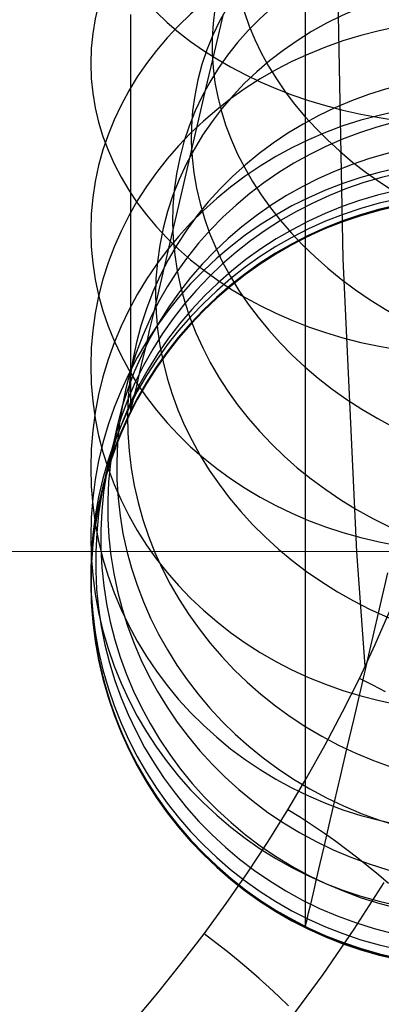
# Model space of a CAD drawing. Extents: x -310 to 431, y -269 to 264.
# Tile 47 of 64: x 243 to 258, y -206 to -165. Entities that reach past the tile are written whole.
import ezdxf

# ---------------------------------------------------------------- set-up
doc = ezdxf.new("R2010")
doc.units = 0
doc.layers.add('PREDEFINITO', color=7, linetype='CONTINUOUS')

msp = doc.modelspace()

# ---------------------------------------------------------------- linework, layer by layer
at = {"layer": 'PREDEFINITO'}
for p, q in [((256.214, -174.496, 461.065), (255.983, -162.217, 461.291)), ((254.632, -162.713, 675.834), (254.632, -165.317, 673.705)), ((247.356, -164.327, 643.735), (247.356, -165.893, 641.574)), ((250.856, -165.905, 545.364), (251.227, -164.316, 543.111)), ((254.632, -165.317, 673.705), (254.632, -167.852, 671.493)), ((247.356, -165.893, 641.574), (247.356, -167.39, 639.364)), ((250.502, -167.423, 547.668), (250.856, -165.905, 545.364)), ((247.356, -167.39, 639.364), (247.356, -168.796, 637.137)), ((250.165, -168.868, 550.021), (250.502, -167.423, 547.668)), ((254.632, -167.852, 671.493), (254.632, -170.322, 669.193)), ((247.356, -168.796, 637.137), (247.356, -170.131, 634.866)), ((249.846, -170.237, 552.421), (250.165, -168.868, 550.021)), ((247.356, -170.131, 634.866), (247.356, -171.393, 632.554)), ((249.55, -171.504, 554.814), (249.846, -170.237, 552.421)), ((254.632, -170.322, 669.193), (254.632, -172.716, 666.814)), ((247.356, -171.393, 632.554), (247.356, -172.58, 630.203)), ((249.272, -172.695, 557.247), (249.55, -171.504, 554.814)), ((247.356, -172.58, 630.203), (247.356, -173.67, 627.866)), ((249.012, -173.811, 559.718), (249.272, -172.695, 557.247)), ((254.632, -172.716, 666.814), (254.632, -175.033, 664.359)), ((247.356, -173.67, 627.866), (247.356, -174.687, 625.496)), ((248.77, -174.849, 562.224), (249.012, -173.811, 559.718)), ((256.787, -186.689, 460.798), (256.214, -174.496, 461.065)), ((247.356, -174.687, 625.496), (247.356, -175.63, 623.096)), ((248.552, -175.782, 564.692), (248.77, -174.849, 562.224)), ((254.632, -175.033, 664.359), (254.632, -177.268, 661.83)), ((247.356, -175.63, 623.096), (247.356, -176.498, 620.667)), ((248.352, -176.641, 567.189), (248.552, -175.782, 564.692)), ((247.356, -176.498, 620.667), (247.356, -177.268, 618.283)), ((248.169, -177.422, 569.712), (248.352, -176.641, 567.189)), ((247.356, -177.268, 618.283), (247.356, -177.966, 615.876)), ((248.005, -178.127, 572.259), (248.169, -177.422, 569.712)), ((254.632, -177.268, 661.83), (254.632, -179.411, 659.243)), ((247.356, -177.966, 615.876), (247.356, -178.591, 613.448)), ((247.863, -178.733, 574.739), (248.005, -178.127, 572.259)), ((247.356, -178.591, 613.448), (247.356, -179.142, 611.004)), ((247.739, -179.266, 577.238), (247.863, -178.733, 574.739)), ((247.356, -179.142, 611.004), (247.356, -179.604, 608.629)), ((247.632, -179.725, 579.752), (247.739, -179.266, 577.238)), ((254.632, -179.411, 659.243), (254.632, -181.469, 656.589)), ((247.356, -179.604, 608.629), (247.356, -179.997, 606.241)), ((247.542, -180.109, 582.278), (247.632, -179.725, 579.752)), ((247.356, -179.997, 606.241), (247.356, -180.319, 603.843)), ((247.356, -180.319, 603.843), (247.356, -180.572, 601.437)), ((247.472, -180.408, 584.717), (247.542, -180.109, 582.278)), ((247.356, -180.572, 601.437), (247.356, -180.75, 599.097)), ((247.382, -180.797, 589.616), (247.419, -180.637, 587.163)), ((247.419, -180.637, 587.163), (247.472, -180.408, 584.717)), ((247.356, -180.75, 599.097), (247.356, -180.861, 596.753)), ((247.356, -180.861, 596.753), (247.356, -180.906, 594.445)), ((247.356, -180.906, 594.445), (247.361, -180.886, 592.073)), ((247.361, -180.886, 592.073), (247.382, -180.797, 589.616)), ((254.632, -181.469, 656.589), (254.632, -183.44, 653.87)), ((254.632, -183.44, 653.87), (254.632, -185.323, 651.088)), ((254.632, -185.323, 651.088), (254.632, -187.092, 648.286)), ((68.493, -186.853, 469.513), (259.162, -186.664, 460.68)), ((257.127, -191.456, 460.681), (256.787, -186.689, 460.798)), ((254.632, -187.092, 648.286), (254.632, -188.772, 645.428)), ((257.686, -189.247, 542.979), (258.078, -187.571, 540.042)), ((254.632, -188.772, 645.428), (254.632, -190.36, 642.519)), ((257.325, -190.798, 545.909), (257.686, -189.247, 542.979)), ((257.548, -190.549, 460.681), (258.175, -189.122, 460.681)), ((257.548, -190.549, 460.681), (258.175, -189.122, 460.681)), ((254.632, -190.36, 642.519), (254.632, -191.855, 639.561)), ((256.887, -191.96, 460.682), (257.548, -190.549, 460.681)), ((256.887, -191.96, 460.682), (257.548, -190.549, 460.681)), ((256.984, -192.257, 548.89), (257.325, -190.798, 545.909)), ((254.632, -191.855, 639.561), (254.632, -193.226, 636.62)), ((256.192, -193.355, 460.682), (256.887, -191.96, 460.682)), ((256.192, -193.355, 460.682), (256.887, -191.96, 460.682)), ((257.442, -192.236, 460.646), (256.887, -191.96, 460.682)), ((256.665, -193.624, 551.917), (256.984, -192.257, 548.89)), ((257.982, -192.52, 460.602), (257.442, -192.236, 460.646)), ((254.632, -193.226, 636.62), (254.632, -194.506, 633.637)), ((255.464, -194.732, 460.683), (256.192, -193.355, 460.682)), ((255.464, -194.732, 460.683), (256.192, -193.355, 460.682)), ((256.368, -194.897, 554.989), (256.665, -193.624, 551.917)), ((254.632, -194.506, 633.637), (254.632, -195.692, 630.617)), ((254.704, -196.091, 460.684), (255.464, -194.732, 460.683)), ((254.704, -196.091, 460.684), (255.464, -194.732, 460.683)), ((256.101, -196.042, 558.015), (256.368, -194.897, 554.989)), ((254.632, -195.692, 630.617), (254.632, -196.784, 627.561)), ((253.91, -197.433, 460.685), (254.704, -196.091, 460.684)), ((253.91, -197.433, 460.685), (254.704, -196.091, 460.684)), ((255.855, -197.094, 561.078), (256.101, -196.042, 558.015)), ((254.632, -196.784, 627.561), (254.632, -197.753, 624.56)), ((255.631, -198.054, 564.174), (255.855, -197.094, 561.078)), ((253.085, -198.755, 460.685), (253.91, -197.433, 460.685)), ((253.085, -198.755, 460.685), (253.91, -197.433, 460.685)), ((254.431, -197.757, 460.65), (253.91, -197.433, 460.685)), ((254.938, -198.085, 460.607), (254.431, -197.757, 460.65)), ((254.632, -197.753, 624.56), (254.632, -198.632, 621.531)), ((255.43, -198.418, 460.555), (254.938, -198.085, 460.607)), ((255.43, -198.918, 567.299), (255.631, -198.054, 564.174)), ((252.228, -200.056, 460.686), (253.085, -198.755, 460.685)), ((252.228, -200.056, 460.686), (253.085, -198.755, 460.685)), ((254.632, -198.632, 621.531), (254.632, -199.418, 618.477)), ((255.908, -198.756, 460.494), (255.43, -198.418, 460.555)), ((256.373, -199.097, 460.425), (255.908, -198.756, 460.494)), ((255.256, -199.663, 570.345), (255.43, -198.918, 567.299)), ((256.823, -199.441, 460.346), (256.373, -199.097, 460.425)), ((254.632, -199.418, 618.477), (254.632, -200.112, 615.4)), ((257.26, -199.789, 460.259), (256.823, -199.441, 460.346)), ((255.103, -200.317, 573.412), (255.256, -199.663, 570.345)), ((257.684, -200.14, 460.163), (257.26, -199.789, 460.259)), ((251.341, -201.336, 460.687), (252.228, -200.056, 460.686)), ((251.341, -201.336, 460.687), (252.228, -200.056, 460.686)), ((254.632, -200.112, 615.4), (254.632, -200.693, 612.412)), ((254.972, -200.881, 576.499), (255.103, -200.317, 573.412)), ((258.095, -200.493, 460.058), (257.684, -200.14, 460.163)), ((254.632, -200.693, 612.412), (254.632, -201.187, 609.408)), ((256.678, -202.395, 430), (257.917, -200.46, 430)), ((256.678, -202.395, 393), (257.917, -200.46, 393)), ((256.678, -202.395, 411.5), (257.917, -200.46, 411.5)), ((254.632, -201.187, 609.408), (254.632, -201.593, 606.39)), ((254.861, -201.353, 579.603), (254.972, -200.881, 576.499)), ((250.423, -202.596, 460.687), (251.341, -201.336, 460.687)), ((250.423, -202.596, 460.687), (251.341, -201.336, 460.687)), ((254.632, -201.593, 606.39), (254.632, -201.911, 603.362)), ((254.776, -201.719, 582.598), (254.861, -201.353, 579.603)), ((254.632, -201.911, 603.362), (254.632, -202.135, 600.418)), ((254.664, -202.197, 588.617), (254.71, -202.001, 585.603)), ((254.71, -202.001, 585.603), (254.776, -201.719, 582.598)), ((254.632, -202.135, 600.418), (254.633, -202.275, 597.468)), ((254.633, -202.275, 597.468), (254.633, -202.331, 594.563)), ((254.633, -202.331, 594.563), (254.639, -202.307, 591.635)), ((254.639, -202.307, 591.635), (254.664, -202.197, 588.617)), ((255.375, -204.289, 430), (256.678, -202.395, 430)), ((255.375, -204.289, 393), (256.678, -202.395, 393)), ((255.375, -204.289, 411.5), (256.678, -202.395, 411.5)), ((249.475, -203.833, 460.688), (250.423, -202.596, 460.687)), ((249.475, -203.833, 460.688), (250.423, -202.596, 460.687)), ((250.907, -202.964, 460.654), (250.423, -202.596, 460.687)), ((251.378, -203.334, 460.611), (250.907, -202.964, 460.654)), ((251.835, -203.706, 460.56), (251.378, -203.334, 460.611)), ((248.498, -205.047, 460.688), (249.475, -203.833, 460.688)), ((248.498, -205.047, 460.688), (249.475, -203.833, 460.688)), ((252.28, -204.079, 460.499), (251.835, -203.706, 460.56)), ((252.712, -204.454, 460.43), (252.28, -204.079, 460.499)), ((253.131, -204.83, 460.351), (252.712, -204.454, 460.43)), ((254.011, -206.139, 430), (255.375, -204.289, 430)), ((254.011, -206.139, 393), (255.375, -204.289, 393)), ((254.011, -206.139, 411.5), (255.375, -204.289, 411.5)), ((253.538, -205.207, 460.264), (253.131, -204.83, 460.351)), ((247.492, -206.236, 460.688), (248.498, -205.047, 460.688)), ((247.492, -206.236, 460.688), (248.498, -205.047, 460.688)), ((253.933, -205.584, 460.167), (253.538, -205.207, 460.264))]:
    msp.add_line(p, q, dxfattribs=at)
at = {"layer": 'PREDEFINITO', "extrusion": (0.178248, 0.763919, -0.620206)}
msp.add_circle((-297.576, 355.671, -395.212), 16, dxfattribs=at)
at = {"layer": 'PREDEFINITO', "extrusion": (1.01039e-11, -0.74275, -0.669568)}
msp.add_circle((261.707, 596.789, -324.938), 16, dxfattribs=at)
at = {"layer": 'PREDEFINITO', "extrusion": (0.158631, 0.679846, -0.715992)}
msp.add_circle((-297.576, 301.095, -449.472), 16, dxfattribs=at)
at = {"layer": 'PREDEFINITO', "extrusion": (0.147782, 0.63335, -0.759624)}
msp.add_circle((-297.576, 271.219, -473.868), 16, dxfattribs=at)
at = {"layer": 'PREDEFINITO', "extrusion": (6.68882e-11, -0.650148, -0.759808)}
msp.add_circle((261.707, 550.626, -387.613), 16, dxfattribs=at)
at = {"layer": 'PREDEFINITO', "extrusion": (0.136257, 0.583957, -0.800267)}
msp.add_circle((-297.576, 239.672, -496.356), 16, dxfattribs=at)
at = {"layer": 'PREDEFINITO', "extrusion": (0.124256, 0.532527, -0.837243)}
msp.add_circle((-297.576, 207.004, -516.562), 16, dxfattribs=at)
at = {"layer": 'PREDEFINITO', "extrusion": (-7.30448e-10, -0.547212, -0.836994)}
msp.add_circle((261.707, 497.046, -443.546), 16, dxfattribs=at)
at = {"layer": 'PREDEFINITO', "extrusion": (0.111682, 0.478636, -0.870881)}
msp.add_circle((-297.576, 172.947, -534.672), 16, dxfattribs=at)
at = {"layer": 'PREDEFINITO', "extrusion": (4.64666e-09, -0.436741, -0.899587)}
msp.add_circle((261.707, 437.562, -491.55), 16, dxfattribs=at)
at = {"layer": 'PREDEFINITO', "extrusion": (0.085574, 0.366745, -0.926378)}
msp.add_circle((-297.576, 102.73, -563.669), 16, dxfattribs=at)
at = {"layer": 'PREDEFINITO', "extrusion": (0.072278, 0.309763, -0.948063)}
msp.add_circle((-297.576, 67.201, -574.497), 16, dxfattribs=at)
at = {"layer": 'PREDEFINITO', "extrusion": (0.058658, 0.251392, -0.966106)}
msp.add_circle((-297.576, 30.953, -583.095), 16, dxfattribs=at)
at = {"layer": 'PREDEFINITO', "extrusion": (-2.44082e-08, -0.321748, -0.946825)}
msp.add_circle((261.707, 373.886, -530.876), 16, dxfattribs=at)
at = {"layer": 'PREDEFINITO', "extrusion": (0.045249, 0.193924, -0.979972)}
msp.add_circle((-297.576, -4.595, -589.231), 16, dxfattribs=at)
at = {"layer": 'PREDEFINITO', "extrusion": (0.031639, 0.135636, -0.990253)}
msp.add_circle((-297.568, -40.538, -593.201), 16, dxfattribs=at)
at = {"layer": 'PREDEFINITO', "extrusion": (0.005073, 0.022189, -0.999741)}
msp.add_circle((-297.022, -111.394, -594.679), 16, dxfattribs=at)
at = {"layer": 'PREDEFINITO', "extrusion": (1.14933e-07, -0.205212, -0.978717)}
msp.add_circle((261.707, 307.79, -561.238), 16, dxfattribs=at)
at = {"layer": 'PREDEFINITO', "extrusion": (-8.0196e-06, -0.089851, -0.995955)}
msp.add_circle((261.724, 240.933, -582.782), 16, dxfattribs=at)
at = {"layer": 'PREDEFINITO', "extrusion": (4.11556e-05, -0.033367, -0.999443)}
msp.add_circle((261.475, 208.069, -590.375), 16, dxfattribs=at)
at = {"layer": 'PREDEFINITO', "extrusion": (-1.54108e-12, -0.019453, -0.999811)}
msp.add_circle((261.707, 199.518, -591.968), 16, dxfattribs=at)
at = {"layer": 'PREDEFINITO', "extrusion": (1.11941e-06, -0.005527, -0.999985)}
msp.add_circle((-261.708, -191.263, -593.435), 16, dxfattribs=at)
at = {"layer": 'PREDEFINITO', "extrusion": (0.001943, 0.008328, -0.999963)}
msp.add_circle((-262.86, -183.036, -594.272), 16, dxfattribs=at)

doc.saveas('drawing.dxf')
